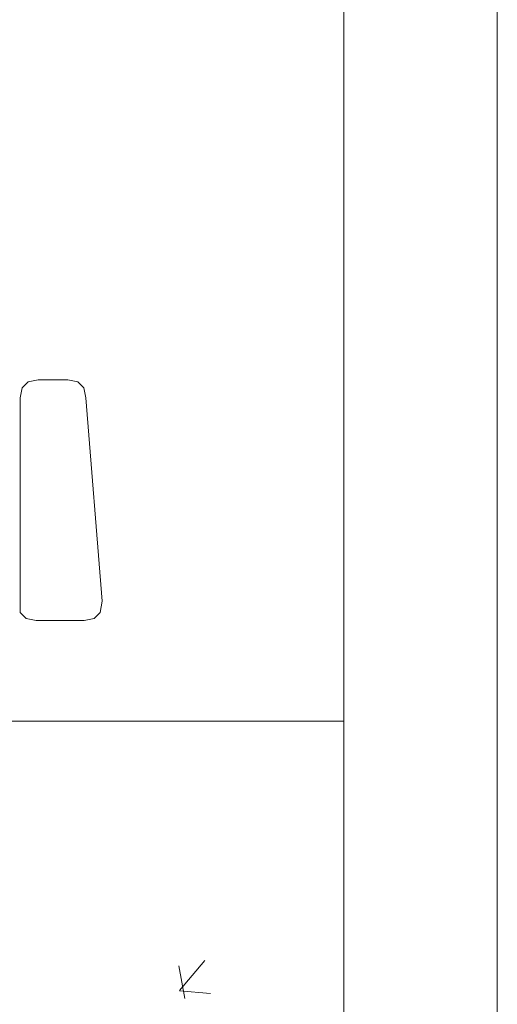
# Model space of a CAD drawing. Header units: feet. Extents: x 8 to 127, y 6 to 90.
# Tile 136 of 256: x 41.207 to 41.44, y 50.262 to 50.743. Entities that reach past the tile are written whole.
import ezdxf

# ---------------------------------------------------------------- set-up
doc = ezdxf.new("R2010")
doc.units = ezdxf.units.FT
doc.header["$MEASUREMENT"] = 0
for name, color, linetype in [('Alvenaria', 7, 'Continuous'), ('MOBILIÁRIO - móveis', 250, 'Continuous'), ('MOBILIÁRIO2', 250, 'Continuous'), ('NO ESPESSURA', 250, 'Continuous')]:
    doc.layers.add(name, color=color, linetype=linetype)

msp = doc.modelspace()

# ---------------------------------------------------------------- linework, layer by layer
at = {"layer": 'Alvenaria', "lineweight": 5}
for p, q in [((41.44022, 51.47504), (41.44022, 50.02504)), ((41.36522, 50.02504), (41.36522, 51.40004))]:
    msp.add_line(p, q, dxfattribs=at)
at = {"layer": 'MOBILIÁRIO - móveis', "lineweight": 5}
for p, q in [((41.20803, 50.56273), (41.21096, 50.56566)), ((41.21096, 50.56566), (41.21584, 50.56663)), ((41.21584, 50.56663), (41.23031, 50.56663)), ((41.23031, 50.56663), (41.23519, 50.56566)), ((41.23519, 50.56566), (41.23812, 50.56273)), ((41.20705, 50.55785), (41.20803, 50.56273)), ((41.23812, 50.56273), (41.2391, 50.55785)), ((41.20703, 50.45305), (41.20705, 50.55785)), ((41.2391, 50.55785), (41.2471, 50.45852)), ((41.2471, 50.45852), (41.24612, 50.45305)), ((41.20996, 50.45012), (41.20703, 50.45305)), ((41.21484, 50.44915), (41.20996, 50.45012)), ((41.23831, 50.44915), (41.21484, 50.44915)), ((41.24319, 50.45012), (41.23831, 50.44915)), ((41.24612, 50.45305), (41.24319, 50.45012))]:
    msp.add_line(p, q, dxfattribs=at)
at = {"layer": 'MOBILIÁRIO2', "lineweight": 5}
msp.add_line((39.86522, 50.40004), (41.36522, 50.40004), dxfattribs=at)
at = {"layer": 'NO ESPESSURA', "linetype": 'Continuous', "lineweight": 5}
for p, q in [((41.28757, 50.26463), (41.28463, 50.28055)), ((41.28497, 50.2685), (41.29722, 50.28309)), ((41.28495, 50.26828), (41.30013, 50.26695))]:
    msp.add_line(p, q, dxfattribs=at)

doc.saveas('drawing.dxf')
